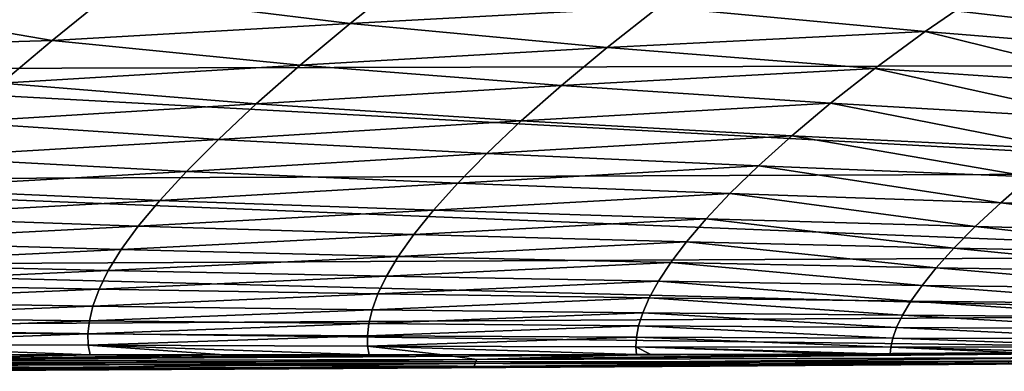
# Model space of a CAD drawing. Header units: metres. Extents: x -109 to 109, y -19 to 107.
# Tile 168 of 256: x 16.48 to 21.31, y -2.46 to -0.74. Entities that reach past the tile are written whole.
import ezdxf

# ---------------------------------------------------------------- set-up
doc = ezdxf.new("R2010")
doc.units = ezdxf.units.M
doc.layers.add('solid_21_412_310_XXX', color=7, linetype='CONTINUOUS')

msp = doc.modelspace()

# ---------------------------------------------------------------- linework, layer by layer
at = {"layer": 'solid_21_412_310_XXX'}
for points in [[(17.467646, -0.275466, 16.252718), (10.486973, -0.278602, 16.330839), (14.017262, -0.979886, 13.635917)], [(17.467646, -0.275466, 16.252718), (14.017262, -0.979886, 13.635917), (23.362125, -0.955856, 13.520196)], [(20.588127, -0.273714, 16.205223), (17.467646, -0.275466, 16.252718), (23.362125, -0.955856, 13.520196)], [(24.432585, -0.271327, 16.136042), (20.588127, -0.273714, 16.205223), (23.362125, -0.955856, 13.520196)], [(16.920624, -0.608621, -18.146395), (18.374763, -0.534894, -17.741028), (18.099901, -0.753849, -16.858366)], [(18.099901, -0.753849, -16.858366), (18.374763, -0.534894, -17.741028), (19.613842, -0.67319, -16.631071)], [(15.563463, -0.65245, -18.787062), (16.920624, -0.608621, -18.146395), (16.640043, -0.836809, -17.188185)], [(16.640043, -0.836809, -17.188185), (16.920624, -0.608621, -18.146395), (18.099901, -0.753849, -16.858366)], [(19.613842, -0.67319, -16.631071), (21.19301, -0.604608, -16.483784), (20.917633, -0.793387, -15.685042)], [(20.917633, -0.793387, -15.685042), (21.19301, -0.604608, -16.483784), (22.269192, -0.902569, -14.87394)], [(21.19301, -0.604608, -16.483784), (22.547716, -0.731512, -15.647394), (22.269192, -0.902569, -14.87394)], [(15.27785, -0.877751, -17.809402), (15.563463, -0.65245, -18.787062), (16.640043, -0.836809, -17.188185)], [(18.099901, -0.753849, -16.858366), (19.613842, -0.67319, -16.631071), (19.359945, -0.871467, -15.776837)], [(19.359945, -0.871467, -15.776837), (19.613842, -0.67319, -16.631071), (20.917633, -0.793387, -15.685042)], [(16.640043, -0.836809, -17.188185), (18.099901, -0.753849, -16.858366), (17.854944, -0.958746, -15.939198)], [(17.854944, -0.958746, -15.939198), (18.099901, -0.753849, -16.858366), (19.359945, -0.871467, -15.776837)], [(19.359945, -0.871467, -15.776837), (20.917633, -0.793387, -15.685042), (20.671856, -0.973726, -14.860497)], [(20.671856, -0.973726, -14.860497), (20.917633, -0.793387, -15.685042), (22.020163, -1.066608, -14.080639)], [(20.917633, -0.793387, -15.685042), (22.269192, -0.902569, -14.87394), (22.020163, -1.066608, -14.080639)], [(15.27785, -0.877751, -17.809402), (16.640043, -0.836809, -17.188185), (16.391603, -1.046716, -16.189983)], [(16.391603, -1.046716, -16.189983), (16.640043, -0.836809, -17.188185), (17.854944, -0.958746, -15.939198)], [(17.854944, -0.958746, -15.939198), (19.359945, -0.871467, -15.776837), (19.135262, -1.057824, -14.895733)], [(19.135262, -1.057824, -14.895733), (19.359945, -0.871467, -15.776837), (20.671856, -0.973726, -14.860497)], [(23.357231, -1.48432, 10.841338), (23.362125, -0.955856, 13.520196), (14.017262, -0.979886, 13.635917)], [(16.391603, -1.046716, -16.189983), (17.854944, -0.958746, -15.939198), (17.640047, -1.148202, -14.991836)], [(17.640047, -1.148202, -14.991836), (17.854944, -0.958746, -15.939198), (19.135262, -1.057824, -14.895733)], [(23.357231, -1.48432, 10.841338), (14.017262, -0.979886, 13.635917), (14.014153, -1.521445, 10.934896)], [(19.135262, -1.057824, -14.895733), (20.671856, -0.973726, -14.860497), (20.454679, -1.144059, -14.015844)], [(20.454679, -1.144059, -14.015844), (20.671856, -0.973726, -14.860497), (21.799097, -1.222322, -13.271937)], [(20.671856, -0.973726, -14.860497), (22.020163, -1.066608, -14.080639), (21.799097, -1.222322, -13.271937)], [(16.175648, -1.237443, -15.161698), (16.391603, -1.046716, -16.189983), (17.640047, -1.148202, -14.991836)], [(17.640047, -1.148202, -14.991836), (19.135262, -1.057824, -14.895733), (18.939072, -1.231108, -13.99427)], [(18.939072, -1.231108, -13.99427), (19.135262, -1.057824, -14.895733), (20.454679, -1.144059, -14.015844)], [(16.175648, -1.237443, -15.161698), (17.640047, -1.148202, -14.991836), (17.454716, -1.321418, -14.023866)], [(17.454716, -1.321418, -14.023866), (17.640047, -1.148202, -14.991836), (18.939072, -1.231108, -13.99427)], [(18.939072, -1.231108, -13.99427), (20.454679, -1.144059, -14.015844), (20.264864, -1.303367, -13.156215)], [(20.264864, -1.303367, -13.156215), (20.454679, -1.144059, -14.015844), (21.604475, -1.368799, -12.451833)], [(20.454679, -1.144059, -14.015844), (21.799097, -1.222322, -13.271937), (21.604475, -1.368799, -12.451833)], [(15.991525, -1.408999, -14.111301), (16.175648, -1.237443, -15.161698), (17.454716, -1.321418, -14.023866)], [(17.454716, -1.321418, -14.023866), (18.939072, -1.231108, -13.99427), (18.770334, -1.390573, -13.078349)], [(18.770334, -1.390573, -13.078349), (18.939072, -1.231108, -13.99427), (20.264864, -1.303367, -13.156215)], [(15.991525, -1.408999, -14.111301), (17.454716, -1.321418, -14.023866), (17.297693, -1.478419, -13.040993)], [(17.297693, -1.478419, -13.040993), (17.454716, -1.321418, -14.023866), (18.770334, -1.390573, -13.078349)], [(18.770334, -1.390573, -13.078349), (20.264864, -1.303367, -13.156215), (20.101025, -1.450933, -12.28624)], [(20.101025, -1.450933, -12.28624), (20.264864, -1.303367, -13.156215), (21.434771, -1.505358, -11.623944)], [(20.264864, -1.303367, -13.156215), (21.604475, -1.368799, -12.451833), (21.434771, -1.505358, -11.623944)], [(17.297693, -1.478419, -13.040993), (18.770334, -1.390573, -13.078349), (18.627527, -1.536112, -12.152317)], [(18.627527, -1.536112, -12.152317), (18.770334, -1.390573, -13.078349), (20.101025, -1.450933, -12.28624)], [(15.837762, -1.56222, -13.044992), (15.991525, -1.408999, -14.111301), (17.297693, -1.478419, -13.040993)], [(23.357231, -1.48432, 10.841338), (14.014153, -1.521445, 10.934896), (23.353968, -1.893023, 8.155135)], [(15.837762, -1.56222, -13.044992), (17.297693, -1.478419, -13.040993), (17.167337, -1.619745, -12.047935)], [(17.167337, -1.619745, -12.047935), (17.297693, -1.478419, -13.040993), (18.627527, -1.536112, -12.152317)], [(18.627527, -1.536112, -12.152317), (20.101025, -1.450933, -12.28624), (19.961535, -1.586505, -11.409328)], [(19.961535, -1.586505, -11.409328), (20.101025, -1.450933, -12.28624), (21.28838, -1.631637, -10.790965)], [(20.101025, -1.450933, -12.28624), (21.434771, -1.505358, -11.623944), (21.28838, -1.631637, -10.790965)], [(14.014153, -1.521445, 10.934896), (14.01207, -1.940158, 8.226963), (23.353968, -1.893023, 8.155135)], [(17.167337, -1.619745, -12.047935), (18.627527, -1.536112, -12.152317), (18.508923, -1.668014, -11.219848)], [(18.508923, -1.668014, -11.219848), (18.627527, -1.536112, -12.152317), (19.961535, -1.586505, -11.409328)], [(21.28838, -1.631637, -10.790965), (21.434771, -1.505358, -11.623944), (22.606058, -1.671149, -10.289049)], [(15.712364, -1.698853, -11.967732), (15.837762, -1.56222, -13.044992), (17.167337, -1.619745, -12.047935)], [(18.508923, -1.668014, -11.219848), (19.961535, -1.586505, -11.409328), (19.844662, -1.710143, -10.528374)], [(19.844662, -1.710143, -10.528374), (19.961535, -1.586505, -11.409328), (21.163666, -1.747503, -9.955171)], [(19.961535, -1.586505, -11.409328), (21.28838, -1.631637, -10.790965), (21.163666, -1.747503, -9.955171)], [(15.712364, -1.698853, -11.967732), (17.167337, -1.619745, -12.047935), (17.061638, -1.746774, -11.048383)], [(17.061638, -1.746774, -11.048383), (17.167337, -1.619745, -12.047935), (18.508923, -1.668014, -11.219848)], [(21.163666, -1.747503, -9.955171), (21.28838, -1.631637, -10.790965), (22.463812, -1.779644, -9.493346)], [(21.28838, -1.631637, -10.790965), (22.606058, -1.671149, -10.289049), (22.463812, -1.779644, -9.493346)], [(17.061638, -1.746774, -11.048383), (18.508923, -1.668014, -11.219848), (18.412569, -1.787263, -10.283811)], [(18.412569, -1.787263, -10.283811), (18.508923, -1.668014, -11.219848), (19.844662, -1.710143, -10.528374)], [(15.613007, -1.821018, -10.883539), (15.712364, -1.698853, -11.967732), (17.061638, -1.746774, -11.048383)], [(18.412569, -1.787263, -10.283811), (19.844662, -1.710143, -10.528374), (19.748558, -1.822471, -9.645643)], [(19.748558, -1.822471, -9.645643), (19.844662, -1.710143, -10.528374), (21.058954, -1.853275, -9.118363)], [(19.844662, -1.710143, -10.528374), (21.163666, -1.747503, -9.955171), (21.058954, -1.853275, -9.118363)], [(15.613007, -1.821018, -10.883539), (17.061638, -1.746774, -11.048383), (16.978422, -1.860972, -10.04531)], [(16.978422, -1.860972, -10.04531), (17.061638, -1.746774, -11.048383), (18.412569, -1.787263, -10.283811)], [(21.058954, -1.853275, -9.118363), (21.163666, -1.747503, -9.955171), (22.341413, -1.879188, -8.696361)], [(21.163666, -1.747503, -9.955171), (22.463812, -1.779644, -9.493346), (22.341413, -1.879188, -8.696361)], [(15.537022, -1.930256, -9.794852), (15.613007, -1.821018, -10.883539), (16.978422, -1.860972, -10.04531)], [(16.978422, -1.860972, -10.04531), (18.412569, -1.787263, -10.283811), (18.336433, -1.894865, -9.346483)], [(18.336433, -1.894865, -9.346483), (18.412569, -1.787263, -10.283811), (19.748558, -1.822471, -9.645643)], [(18.336433, -1.894865, -9.346483), (19.748558, -1.822471, -9.645643), (19.671352, -1.924151, -8.762939)], [(19.671352, -1.924151, -8.762939), (19.748558, -1.822471, -9.645643), (20.972574, -1.949341, -8.282004)], [(19.748558, -1.822471, -9.645643), (21.058954, -1.853275, -9.118363), (20.972574, -1.949341, -8.282004)], [(15.537022, -1.930256, -9.794852), (16.978422, -1.860972, -10.04531), (16.915316, -1.963406, -9.040441)], [(16.915316, -1.963406, -9.040441), (16.978422, -1.860972, -10.04531), (18.336433, -1.894865, -9.346483)], [(20.972574, -1.949341, -8.282004), (21.058954, -1.853275, -9.118363), (22.237471, -1.969949, -7.8993)], [(21.058954, -1.853275, -9.118363), (22.341413, -1.879188, -8.696361), (22.237471, -1.969949, -7.8993)], [(23.353968, -1.893023, 8.155135), (14.01207, -1.940158, 8.226963), (23.352337, -2.182539, 5.466123)], [(16.915316, -1.963406, -9.040441), (18.336433, -1.894865, -9.346483), (18.278404, -1.991575, -8.409175)], [(18.278404, -1.991575, -8.409175), (18.336433, -1.894865, -9.346483), (19.671352, -1.924151, -8.762939)], [(18.278404, -1.991575, -8.409175), (19.671352, -1.924151, -8.762939), (19.611177, -2.015698, -7.881297)], [(19.611177, -2.015698, -7.881297), (19.671352, -1.924151, -8.762939), (20.902916, -2.036016, -7.446948)], [(19.671352, -1.924151, -8.762939), (20.972574, -1.949341, -8.282004), (20.902916, -2.036016, -7.446948)], [(14.01207, -1.940158, 8.226963), (14.011013, -2.236667, 5.516764), (23.352337, -2.182539, 5.466123)], [(15.48163, -2.027917, -8.703592), (15.537022, -1.930256, -9.794852), (16.915316, -1.963406, -9.040441)], [(15.48163, -2.027917, -8.703592), (16.915316, -1.963406, -9.040441), (16.869909, -2.055073, -8.035268)], [(16.869909, -2.055073, -8.035268), (16.915316, -1.963406, -9.040441), (18.278404, -1.991575, -8.409175)], [(20.902916, -2.036016, -7.446948), (20.972574, -1.949341, -8.282004), (22.150654, -2.052073, -7.102918)], [(20.972574, -1.949341, -8.282004), (22.237471, -1.969949, -7.8993), (22.150654, -2.052073, -7.102918)], [(16.869909, -2.055073, -8.035268), (18.278404, -1.991575, -8.409175), (18.236353, -2.078115, -7.473061)], [(18.236353, -2.078115, -7.473061), (18.278404, -1.991575, -8.409175), (19.611177, -2.015698, -7.881297)], [(18.236353, -2.078115, -7.473061), (19.611177, -2.015698, -7.881297), (19.566158, -2.097607, -7.001653)], [(19.566158, -2.097607, -7.001653), (19.611177, -2.015698, -7.881297), (20.848368, -2.113606, -6.613958)], [(19.611177, -2.015698, -7.881297), (20.902916, -2.036016, -7.446948), (20.848368, -2.113606, -6.613958)], [(15.444054, -2.115348, -7.611677), (15.48163, -2.027917, -8.703592), (16.869909, -2.055073, -8.035268)], [(15.444054, -2.115348, -7.611677), (16.869909, -2.055073, -8.035268), (16.83979, -2.136964, -7.031275)], [(16.83979, -2.136964, -7.031275), (16.869909, -2.055073, -8.035268), (18.236353, -2.078115, -7.473061)], [(20.848368, -2.113606, -6.613958), (20.902916, -2.036016, -7.446948), (22.079653, -2.125702, -6.307879)], [(20.902916, -2.036016, -7.446948), (22.150654, -2.052073, -7.102918), (22.079653, -2.125702, -6.307879)], [(15.421474, -2.193581, -6.520461), (15.444054, -2.115348, -7.611677), (16.83979, -2.136964, -7.031275)], [(16.83979, -2.136964, -7.031275), (18.236353, -2.078115, -7.473061), (18.208157, -2.1552, -6.539302)], [(18.208157, -2.1552, -6.539302), (18.236353, -2.078115, -7.473061), (19.566158, -2.097607, -7.001653)], [(18.208157, -2.1552, -6.539302), (19.566158, -2.097607, -7.001653), (19.534428, -2.170372, -6.12493)], [(19.534428, -2.170372, -6.12493), (19.566158, -2.097607, -7.001653), (20.807323, -2.182413, -5.783793)], [(19.566158, -2.097607, -7.001653), (20.848368, -2.113606, -6.613958), (20.807323, -2.182413, -5.783793)], [(20.807323, -2.182413, -5.783793), (20.848368, -2.113606, -6.613958), (22.023151, -2.190977, -5.514841)], [(20.848368, -2.113606, -6.613958), (22.079653, -2.125702, -6.307879), (22.023151, -2.190977, -5.514841)], [(15.421474, -2.193581, -6.520461), (16.83979, -2.136964, -7.031275), (16.822527, -2.209798, -6.029383)], [(16.822527, -2.209798, -6.029383), (16.83979, -2.136964, -7.031275), (18.208157, -2.1552, -6.539302)], [(16.822527, -2.209798, -6.029383), (18.208157, -2.1552, -6.539302), (18.191681, -2.223347, -5.608561)], [(18.191681, -2.223347, -5.608561), (18.208157, -2.1552, -6.539302), (19.534428, -2.170372, -6.12493)], [(18.191681, -2.223347, -5.608561), (19.534428, -2.170372, -6.12493), (19.514114, -2.234352, -5.25164)], [(19.514114, -2.234352, -5.25164), (19.534428, -2.170372, -6.12493), (20.778181, -2.242668, -4.956893)], [(19.534428, -2.170372, -6.12493), (20.807323, -2.182413, -5.783793), (20.778181, -2.242668, -4.956893)], [(23.352337, -2.182539, 5.466123), (14.011013, -2.236667, 5.516764), (23.352339, -2.35334, 2.751769)], [(15.410999, -2.263046, -5.430233), (15.421474, -2.193581, -6.520461), (16.822527, -2.209798, -6.029383)], [(15.410999, -2.263046, -5.430233), (16.822527, -2.209798, -6.029383), (16.815651, -2.273898, -5.029709)], [(16.815651, -2.273898, -5.029709), (16.822527, -2.209798, -6.029383), (18.191681, -2.223347, -5.608561)], [(20.778181, -2.242668, -4.956893), (20.807323, -2.182413, -5.783793), (21.979836, -2.248009, -4.724243)], [(20.807323, -2.182413, -5.783793), (22.023151, -2.190977, -5.514841), (21.979836, -2.248009, -4.724243)], [(14.011013, -2.236667, 5.516764), (14.010983, -2.411467, 2.779335), (23.352339, -2.35334, 2.751769)], [(15.40981, -2.32372, -4.340945), (15.410999, -2.263046, -5.430233), (16.815651, -2.273898, -5.029709)], [(16.815651, -2.273898, -5.029709), (18.191681, -2.223347, -5.608561), (18.18478, -2.282808, -4.680865)], [(18.18478, -2.282808, -4.680865), (18.191681, -2.223347, -5.608561), (19.514114, -2.234352, -5.25164)], [(18.18478, -2.282808, -4.680865), (19.514114, -2.234352, -5.25164), (19.503357, -2.289742, -4.381782)], [(19.503357, -2.289742, -4.381782), (19.514114, -2.234352, -5.25164), (20.759342, -2.294503, -4.133283)], [(19.514114, -2.234352, -5.25164), (20.778181, -2.242668, -4.956893), (20.759342, -2.294503, -4.133283)], [(20.759342, -2.294503, -4.133283), (20.778181, -2.242668, -4.956893), (21.948378, -2.296864, -3.936194)], [(20.778181, -2.242668, -4.956893), (21.979836, -2.248009, -4.724243), (21.948378, -2.296864, -3.936194)], [(15.40981, -2.32372, -4.340945), (16.815651, -2.273898, -5.029709), (16.816751, -2.329258, -4.032113)], [(16.816751, -2.329258, -4.032113), (16.815651, -2.273898, -5.029709), (18.18478, -2.282808, -4.680865)], [(16.816751, -2.329258, -4.032113), (18.18478, -2.282808, -4.680865), (18.185358, -2.3336, -3.756033)], [(18.185358, -2.3336, -3.756033), (18.18478, -2.282808, -4.680865), (19.503357, -2.289742, -4.381782)], [(18.185358, -2.3336, -3.756033), (19.503357, -2.289742, -4.381782), (19.500322, -2.336574, -3.515179)], [(19.500322, -2.336574, -3.515179), (19.503357, -2.289742, -4.381782), (20.749231, -2.33795, -3.312843)], [(19.503357, -2.289742, -4.381782), (20.759342, -2.294503, -4.133283), (20.749231, -2.33795, -3.312843)], [(20.749231, -2.33795, -3.312843), (20.759342, -2.294503, -4.133283), (21.927464, -2.33755, -3.150689)], [(20.759342, -2.294503, -4.133283), (21.948378, -2.296864, -3.936194), (21.927464, -2.33755, -3.150689)], [(23.352339, -2.35334, 2.751769), (14.010983, -2.411467, 2.779335), (23.135418, -2.407628, 0)], [(15.40981, -2.32372, -4.340945), (16.816751, -2.329258, -4.032113), (16.827049, -2.375521, -3.035756)], [(16.35523, -2.375405, -3.107588), (15.40981, -2.32372, -4.340945), (16.827049, -2.375521, -3.035756)], [(16.816751, -2.329258, -4.032113), (18.185358, -2.3336, -3.756033), (18.193764, -2.375497, -2.833413)], [(17.483837, -2.375587, -2.93727), (16.816751, -2.329258, -4.032113), (18.193764, -2.375497, -2.833413)], [(17.483837, -2.375587, -2.93727), (16.827049, -2.375521, -3.035756), (16.816751, -2.329258, -4.032113)], [(18.185358, -2.3336, -3.756033), (19.500322, -2.336574, -3.515179), (19.503334, -2.374732, -2.651537)], [(18.554605, -2.375372, -2.7819), (18.185358, -2.3336, -3.756033), (19.503334, -2.374732, -2.651537)], [(18.554605, -2.375372, -2.7819), (18.193764, -2.375497, -2.833413), (18.185358, -2.3336, -3.756033)], [(19.500322, -2.336574, -3.515179), (20.749231, -2.33795, -3.312843), (20.746162, -2.372964, -2.495378)], [(20.556318, -2.373316, -2.517972), (19.500322, -2.336574, -3.515179), (20.746162, -2.372964, -2.495378)], [(19.573561, -2.374663, -2.642228), (19.503334, -2.374732, -2.651537), (19.500322, -2.336574, -3.515179)], [(20.556318, -2.373316, -2.517972), (19.573561, -2.374663, -2.642228), (19.500322, -2.336574, -3.515179)], [(21.500788, -2.371225, -2.410613), (20.746162, -2.372964, -2.495378), (20.749231, -2.33795, -3.312843)], [(20.749231, -2.33795, -3.312843), (21.927464, -2.33755, -3.150689), (21.915009, -2.37002, -2.36773)], [(21.500788, -2.371225, -2.410613), (20.749231, -2.33795, -3.312843), (21.915009, -2.37002, -2.36773)], [(14.010983, -2.411467, 2.779335), (21.265299, -2.421474, 0), (23.135418, -2.407628, 0)], [(14.010983, -2.411467, 2.779335), (19.396229, -2.434268, 0), (21.265299, -2.421474, 0)], [(14.010983, -2.411467, 2.779335), (17.53323, -2.44596, 0), (19.396229, -2.434268, 0)], [(14.010983, -2.411467, 2.779335), (15.683626, -2.456501, 0), (17.53323, -2.44596, 0)], [(15.573931, -2.429435, -1.613915), (15.585184, -2.405116, -2.420927), (18.721859, -2.399464, -2.069849)], [(18.711555, -2.418561, -1.379852), (15.573931, -2.429435, -1.613915), (18.721859, -2.399464, -2.069849)], [(15.585184, -2.405116, -2.420927), (18.193764, -2.375497, -2.833413), (18.554605, -2.375372, -2.7819)], [(18.721859, -2.399464, -2.069849), (15.585184, -2.405116, -2.420927), (18.554605, -2.375372, -2.7819)], [(15.585184, -2.405116, -2.420927), (16.35523, -2.375405, -3.107588), (16.827049, -2.375521, -3.035756)], [(15.585184, -2.405116, -2.420927), (17.483837, -2.375587, -2.93727), (18.193764, -2.375497, -2.833413)], [(15.585184, -2.405116, -2.420927), (16.827049, -2.375521, -3.035756), (17.483837, -2.375587, -2.93727)], [(18.721859, -2.399464, -2.069849), (18.554605, -2.375372, -2.7819), (19.503334, -2.374732, -2.651537)], [(18.70915, -2.432392, -0.689617), (18.711555, -2.418561, -1.379852), (21.851784, -2.403555, -1.187017)], [(21.848295, -2.413156, -0.593197), (18.70915, -2.432392, -0.689617), (21.851784, -2.403555, -1.187017)], [(18.711555, -2.418561, -1.379852), (18.721859, -2.399464, -2.069849), (21.864313, -2.389098, -1.780625)], [(21.851784, -2.403555, -1.187017), (18.711555, -2.418561, -1.379852), (21.864313, -2.389098, -1.780625)], [(18.721859, -2.399464, -2.069849), (20.746162, -2.372964, -2.495378), (21.500788, -2.371225, -2.410613)], [(21.864313, -2.389098, -1.780625), (18.721859, -2.399464, -2.069849), (21.500788, -2.371225, -2.410613)], [(18.721859, -2.399464, -2.069849), (20.556318, -2.373316, -2.517972), (20.746162, -2.372964, -2.495378)], [(18.721859, -2.399464, -2.069849), (19.573561, -2.374663, -2.642228), (20.556318, -2.373316, -2.517972)], [(18.721859, -2.399464, -2.069849), (19.503334, -2.374732, -2.651537), (19.573561, -2.374663, -2.642228)], [(21.848295, -2.413156, -0.593197), (23.135418, -2.407628, 0), (21.265299, -2.421474, 0)], [(15.569431, -2.448165, -0.806642), (15.573931, -2.429435, -1.613915), (18.711555, -2.418561, -1.379852)], [(18.70915, -2.432392, -0.689617), (15.569431, -2.448165, -0.806642), (18.711555, -2.418561, -1.379852)], [(18.70915, -2.432392, -0.689617), (15.683626, -2.456501, 0), (15.569431, -2.448165, -0.806642)], [(18.70915, -2.432392, -0.689617), (17.53323, -2.44596, 0), (15.683626, -2.456501, 0)], [(18.70915, -2.432392, -0.689617), (19.396229, -2.434268, 0), (17.53323, -2.44596, 0)], [(21.848295, -2.413156, -0.593197), (19.396229, -2.434268, 0), (18.70915, -2.432392, -0.689617)], [(21.848295, -2.413156, -0.593197), (21.265299, -2.421474, 0), (19.396229, -2.434268, 0)]]:
    msp.add_3dface(points, dxfattribs=at)

doc.saveas('drawing.dxf')
